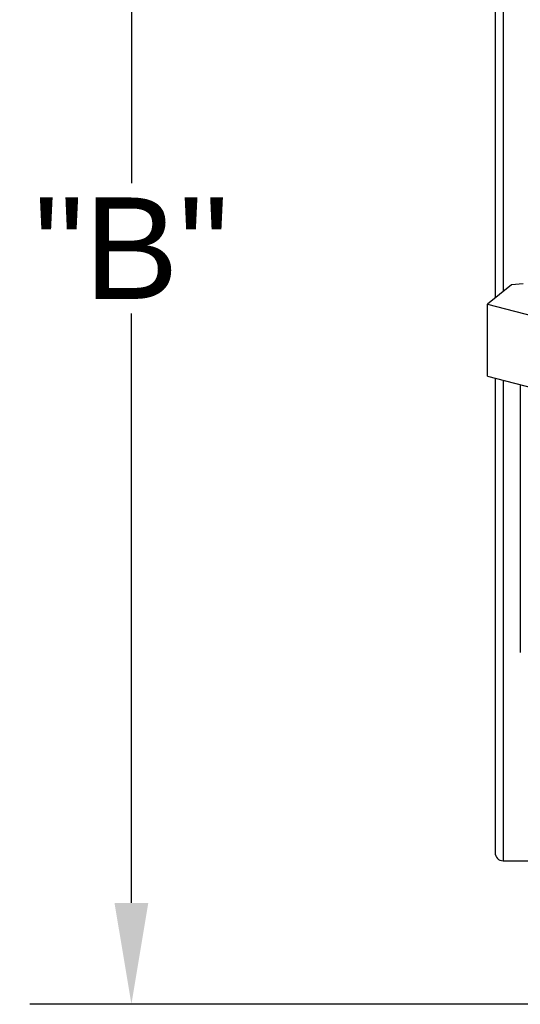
# Model space of a CAD drawing. Header units: inches. Extents: x -13.9 to 83.8, y -28.8 to 34.3.
# Tile 3 of 90: x -1.9 to 1.3, y -15.2 to -9. Entities that reach past the tile are written whole.
import ezdxf

# ---------------------------------------------------------------- set-up
doc = ezdxf.new("R2010")
doc.units = ezdxf.units.IN
doc.header["$MEASUREMENT"] = 0
for name, color, linetype in [('C80042_HIGH_PRES', 7, 'Continuous'), ('DIMS', 4, 'Continuous'), ('ELBOW_90_DEG_.38', 7, 'Continuous'), ('THORGREN_R4000_G', 7, 'Continuous')]:
    doc.layers.add(name, color=color, linetype=linetype)
doc.styles.get("Standard").update_dxf_attribs({"font": 'arial.ttf', "height": 0.6322})
doc.dimstyles.get("Standard").update_dxf_attribs({"dimtxt": 0.6322, "dimasz": 0.6322, "dimexe": 0.6322, "dimexo": 0.125, "dimgap": 0.09, "dimtad": 0, "dimtih": 1, "dimtoh": 1, "dimzin": 0, "dimdsep": 46, "dimtxsty": 'Standard', "dimcen": 0.09, "dimadec": 0, "dimazin": 0, "dimtfac": 1, "dimtofl": 0, "dimtmove": 0, "dimatfit": 3, "dimfxl": 1, "dimtolj": 1, "dimtzin": 0, "dimarcsym": 0})

# ---------------------------------------------------------------- blocks, each defined once
blk = doc.blocks.new('*D45')
at = {"layer": 'Defpoints', "color": 0, "transparency": 16777216}
for p in [(-1.162, -5.633), (7.6291, -5.633), (9.1111, -15.153)]:
    blk.add_point(p, dxfattribs=at)
at = {"layer": 'DIMS', "color": 0, "lineweight": -2, "transparency": 16777216}
for p, q in [((7.5041, -5.633), (-1.7942, -5.633)), ((-1.162, -6.2652), (-1.162, -10.0333)), ((-1.162, -14.5208), (-1.162, -10.8455)), ((8.9861, -15.153), (-1.7942, -15.153))]:
    blk.add_line(p, q, dxfattribs=at)
at = {"layer": 'DIMS', "color": 0, "transparency": 16777216}
for points in [[(-1.2674, -6.2652), (-1.0567, -6.2652), (-1.162, -5.633)], [(-1.2674, -14.5208), (-1.0567, -14.5208), (-1.162, -15.153)]]:
    blk.add_solid(points, dxfattribs=at)
at = {"layer": 'DIMS', "color": 0, "transparency": 16777216, "insert": (-1.162, -10.4394), "char_height": 0.6322, "attachment_point": 5}
blk.add_mtext('\\A1;"B"', dxfattribs=at)

msp = doc.modelspace()

# ---------------------------------------------------------------- linework, layer by layer
at = {"layer": 'C80042_HIGH_PRES', "color": 7, "linetype": 'Continuous'}
msp.add_line((1.262, -11.2909), (1.262, -12.9592), dxfattribs=at)
at = {"layer": 'ELBOW_90_DEG_.38', "color": 7, "linetype": 'Continuous'}
for p, q in [((1.2069, -10.6678), (1.057, -10.7884)), ((1.2798, -10.6611), (1.2069, -10.6678)), ((1.057, -10.7884), (1.4677, -10.8947)), ((1.057, -11.2378), (1.057, -10.7884)), ((1.057, -11.2378), (1.4677, -11.3441))]:
    msp.add_line(p, q, dxfattribs=at)
at = {"layer": 'THORGREN_R4000_G', "color": 7, "linetype": 'Continuous'}
for p, q in [((1.1548, -7.828), (1.1548, -10.7097)), ((1.1048, -7.878), (1.1048, -10.7499)), ((1.1048, -11.2502), (1.1048, -14.208)), ((1.1548, -11.2631), (1.1548, -14.258)), ((1.1548, -14.258), (1.4139, -14.258))]:
    msp.add_line(p, q, dxfattribs=at)
msp.add_arc((1.1548, -14.208), 0.05, 180, 270, dxfattribs=at)

# ---------------------------------------------------------------- dimensions: what is measured, and where the dimension line sits
at = {"layer": 'DIMS'}
dim = msp.add_linear_dim(base=(-1.162, -5.633), p1=(9.1111, -15.153), p2=(7.6291, -5.633), angle=90, text='"B"', dimstyle='Standard', override={"dimpost": '"'}, dxfattribs=at)
dim.commit()
dim.dimension.update_dxf_attribs({"geometry": '*D45', "text_midpoint": (-1.162, -10.4394), "dimtype": 160})

doc.saveas('drawing.dxf')
